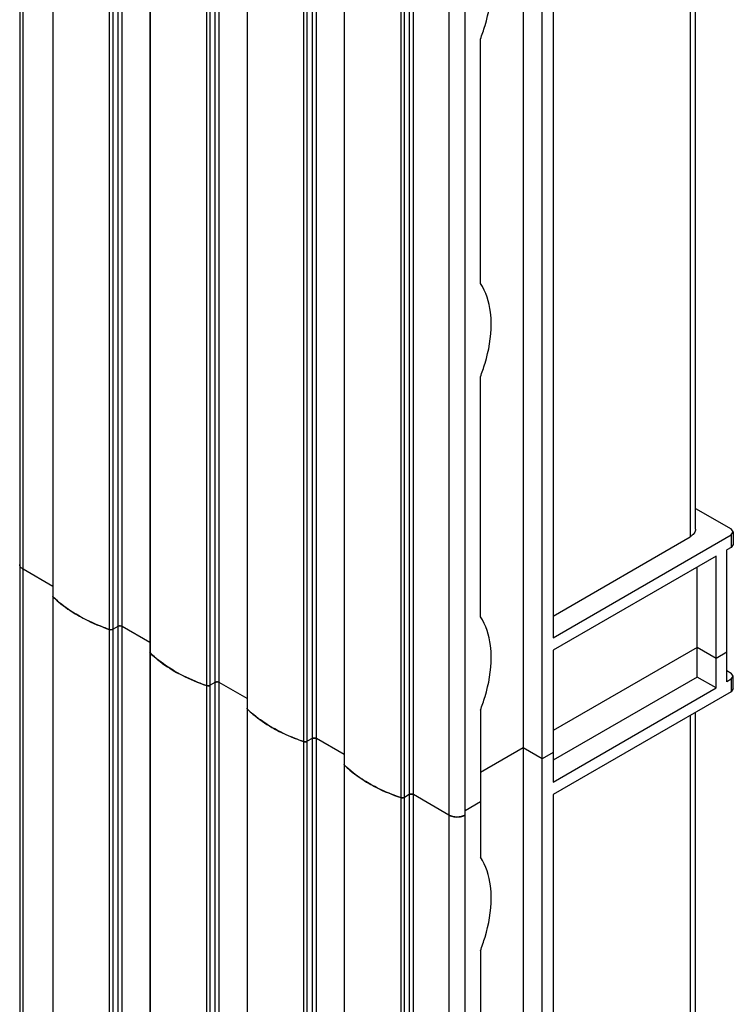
# Model space of a CAD drawing. Header units: millimetres. Extents: x 461 to 571, y 111 to 1330.
# Tile 18 of 24: x 477 to 570, y 1074 to 1203. Entities that reach past the tile are written whole.
import ezdxf

# ---------------------------------------------------------------- set-up
doc = ezdxf.new("R2010")
doc.units = ezdxf.units.MM
doc.header["$LTSCALE"] = 93.666717
doc.layers.get('0').update_dxf_attribs({"linetype": 'CONTINUOUS'})

msp = doc.modelspace()

# ---------------------------------------------------------------- linework, layer by layer
at = {"color": 7}
for p, q in [((476.7, 1295.16), (476.7, 312.91)), ((477.14, 312.3), (477.14, 1294.55)), ((481.04, 1291.02), (481.04, 1127.32)), ((481.09, 308.65), (481.09, 1290.91)), ((488.44, 1286.66), (488.44, 304.41)), ((488.93, 304.44), (488.93, 1286.7)), ((489.56, 1287.06), (489.56, 304.8)), ((490.12, 304.8), (490.12, 1287.06)), ((493.76, 1283.68), (493.76, 1119.97)), ((493.82, 301.31), (493.82, 1283.56)), ((501.17, 1279.31), (501.17, 297.06)), ((501.66, 297.1), (501.66, 1279.35)), ((502.28, 1279.71), (502.28, 297.46)), ((502.85, 297.46), (502.85, 1279.71)), ((506.49, 1276.33), (506.49, 1112.62)), ((506.55, 293.96), (506.55, 1276.21)), ((564.55, 1274.17), (564.55, 1135.08)), ((565.28, 1136.1), (565.28, 1274.6)), ((515.01, 1272.36), (515.01, 290.11)), ((515.58, 290.11), (515.58, 1272.36)), ((513.9, 1271.97), (513.9, 289.71)), ((514.39, 289.75), (514.39, 1272)), ((542.7, 1269.93), (542.7, 132.54)), ((519.22, 1268.98), (519.22, 1105.27)), ((519.28, 286.61), (519.28, 1268.86)), ((545.18, 131.11), (545.18, 1268.5)), ((526.63, 1264.62), (526.63, 282.36)), ((527.12, 282.4), (527.12, 1264.65)), ((527.74, 1265.01), (527.74, 282.76)), ((528.3, 282.76), (528.3, 1265.01)), ((546.59, 1263.8), (546.59, 1121.85)), ((532.94, 1262.33), (532.94, 280.08)), ((535.06, 280.08), (535.06, 1262.33)), ((537.07, 1168.29), (537.07, 1200.3)), ((537.07, 1124.61), (537.07, 1156.04)), ((565.28, 1138.82), (569.92, 1136.14)), ((570.22, 1135.74), (569.92, 1136.14)), ((569.92, 1135.33), (570.22, 1135.74)), ((570.22, 1135.74), (570.22, 1134.1)), ((546.59, 1121.85), (569.92, 1135.33)), ((546.59, 1124.71), (564.55, 1135.08)), ((569.92, 1135.33), (569.92, 1133.69)), ((569.92, 1133.69), (569.36, 1133.37)), ((569.36, 1116.1), (569.36, 1133.37)), ((570.22, 1134.1), (569.92, 1133.69)), ((567.95, 1132.55), (546.59, 1120.22)), ((567.95, 1115.28), (567.95, 1132.55)), ((481.04, 1128.59), (477.14, 1130.84)), ((565.47, 1116.71), (565.47, 1131.12)), ((481.04, 1127.2), (481.04, 963.61)), ((489.56, 1123.35), (488.93, 1122.99)), ((493.76, 1121.24), (490.12, 1123.35)), ((565.47, 1120.59), (546.59, 1109.69)), ((546.59, 1120.22), (546.59, 1102.95)), ((567.95, 1119.16), (565.47, 1120.59)), ((569.36, 1119.98), (567.95, 1119.16)), ((493.76, 1119.85), (493.76, 956.26)), ((569.36, 1117.57), (569.92, 1117.24)), ((565.47, 1116.71), (546.59, 1105.81)), ((567.95, 1115.28), (565.47, 1116.71)), ((569.92, 1116.42), (569.36, 1116.1)), ((570.22, 1116.83), (569.92, 1117.24)), ((569.92, 1116.42), (570.22, 1116.83)), ((569.92, 1116.42), (569.92, 1114.79)), ((570.22, 1115.2), (570.22, 1116.83)), ((502.28, 1116), (501.66, 1115.64)), ((506.49, 1113.9), (502.85, 1116)), ((546.59, 1102.95), (567.95, 1115.28)), ((569.92, 1114.79), (546.59, 1101.32)), ((570.22, 1115.2), (569.92, 1114.79)), ((506.49, 1112.5), (506.49, 948.91)), ((537.07, 1112.36), (537.07, 1093.09)), ((564.55, 1111.69), (564.55, 972.6)), ((565.28, 973.62), (565.28, 1112.11)), ((515.01, 1108.65), (514.39, 1108.29)), ((519.22, 1106.55), (515.58, 1108.65)), ((542.7, 1107.44), (537.07, 1104.19)), ((545.18, 1106.01), (542.7, 1107.44)), ((546.59, 1106.83), (545.18, 1106.01)), ((519.22, 1105.15), (519.22, 941.56)), ((527.74, 1101.3), (527.12, 1100.94)), ((532.94, 1098.63), (528.3, 1101.3)), ((546.59, 1101.32), (546.59, 959.37)), ((537.07, 1100.36), (535.06, 1099.2)), ((537.07, 1080.84), (537.07, 1048.84))]:
    msp.add_line(p, q, dxfattribs=at)
for centre, radius, start, end in [((481.17, 1127.32), 0.131, 180.0916, 190.1655), ((488.65, 1123.6), 0.678, 266.605, 274.0384), ((488.65, 1123.57), 0.651, 273.9604, 281.5711), ((493.9, 1119.97), 0.131, 180.0916, 190.1655), ((501.38, 1116.25), 0.678, 266.605, 274.0384), ((501.38, 1116.22), 0.651, 273.9604, 281.5711), ((506.62, 1112.62), 0.131, 180.0916, 190.1655), ((514.11, 1108.9), 0.678, 266.605, 274.0384), ((514.11, 1108.88), 0.651, 273.9604, 281.5711), ((519.35, 1105.27), 0.131, 180.0916, 190.1655), ((526.83, 1101.55), 0.678, 266.605, 274.0384), ((526.84, 1101.53), 0.651, 273.9604, 281.5711), ((534, 1100.95), 2.58, 264.8186, 275.1817)]:
    msp.add_arc(centre, radius, start, end, dxfattribs=at)
for points, knots in [([(537.07, 1200.3), (537.3, 1200.88), (538.07, 1203.12), (538.49, 1205.5), (538.49, 1207.24)], [0, 0, 0, 0, 0.266251, 1, 1, 1, 1]), ([(538.49, 1162.98), (538.49, 1163.5), (538.39, 1165.33), (537.83, 1167.2), (537.07, 1168.29)], [0, 0, 0, 0, 0.279669, 1, 1, 1, 1]), ([(537.07, 1156.04), (537.3, 1156.63), (538.07, 1158.87), (538.49, 1161.24), (538.49, 1162.98)], [0, 0, 0, 0, 0.266251, 1, 1, 1, 1]), ([(565.28, 1136.1), (565.28, 1135.91), (565.11, 1135.47), (564.76, 1135.2), (564.55, 1135.08)], [0, 0, 0, 0, 0.449164, 1, 1, 1, 1]), ([(477.14, 1130.84), (477.01, 1130.92), (476.8, 1131.08), (476.7, 1131.34), (476.7, 1131.46)], [0, 0, 0, 0, 0.550837, 1, 1, 1, 1]), ([(481.09, 1127.2), (481.32, 1126.98), (482.31, 1126.08), (483.42, 1125.32), (484.31, 1124.81)], [0, 0, 0, 0, 0.237305, 1, 1, 1, 1]), ([(484.31, 1124.81), (484, 1124.98), (482.86, 1125.68), (481.8, 1126.51), (481.09, 1127.2)], [0, 0, 0, 0, 0.263136, 1, 1, 1, 1]), ([(484.31, 1124.81), (484.62, 1124.63), (485.95, 1123.91), (487.35, 1123.33), (488.44, 1122.95)], [0, 0, 0, 0, 0.239853, 1, 1, 1, 1]), ([(488.44, 1122.95), (488.07, 1123.08), (486.65, 1123.6), (485.28, 1124.25), (484.31, 1124.81)], [0, 0, 0, 0, 0.260032, 1, 1, 1, 1]), ([(538.49, 1119.3), (538.49, 1119.82), (538.39, 1121.65), (537.83, 1123.52), (537.07, 1124.61)], [0, 0, 0, 0, 0.279669, 1, 1, 1, 1]), ([(488.93, 1122.99), (488.9, 1122.97), (488.74, 1122.91), (488.56, 1122.91), (488.44, 1122.95)], [0, 0, 0, 0, 0.233463, 1, 1, 1, 1]), ([(490.12, 1123.35), (490.08, 1123.37), (489.9, 1123.44), (489.68, 1123.42), (489.56, 1123.35)], [0, 0, 0, 0, 0.240719, 1, 1, 1, 1]), ([(489.56, 1123.35), (489.57, 1123.36), (489.66, 1123.4), (489.76, 1123.42), (489.84, 1123.42)], [0, 0, 0, 0, 0.228786, 1, 1, 1, 1]), ([(489.84, 1123.42), (489.86, 1123.42), (489.96, 1123.41), (490.06, 1123.38), (490.12, 1123.35)], [0, 0, 0, 0, 0.26704, 1, 1, 1, 1]), ([(493.82, 1119.85), (494.05, 1119.63), (495.04, 1118.73), (496.15, 1117.97), (497.03, 1117.46)], [0, 0, 0, 0, 0.237305, 1, 1, 1, 1]), ([(497.03, 1117.46), (496.73, 1117.64), (495.59, 1118.33), (494.53, 1119.16), (493.82, 1119.85)], [0, 0, 0, 0, 0.263136, 1, 1, 1, 1]), ([(537.07, 1112.36), (537.3, 1112.95), (538.07, 1115.19), (538.49, 1117.56), (538.49, 1119.3)], [0, 0, 0, 0, 0.266251, 1, 1, 1, 1]), ([(497.03, 1117.46), (497.35, 1117.28), (498.68, 1116.56), (500.08, 1115.98), (501.17, 1115.61)], [0, 0, 0, 0, 0.239853, 1, 1, 1, 1]), ([(501.17, 1115.61), (500.8, 1115.73), (499.38, 1116.25), (498, 1116.9), (497.03, 1117.46)], [0, 0, 0, 0, 0.260032, 1, 1, 1, 1]), ([(502.85, 1116), (502.81, 1116.02), (502.63, 1116.09), (502.41, 1116.07), (502.28, 1116)], [0, 0, 0, 0, 0.240719, 1, 1, 1, 1]), ([(501.66, 1115.64), (501.63, 1115.62), (501.47, 1115.56), (501.29, 1115.56), (501.17, 1115.61)], [0, 0, 0, 0, 0.233463, 1, 1, 1, 1]), ([(502.28, 1116), (502.3, 1116.01), (502.39, 1116.05), (502.49, 1116.07), (502.57, 1116.07)], [0, 0, 0, 0, 0.228786, 1, 1, 1, 1]), ([(502.57, 1116.07), (502.59, 1116.07), (502.69, 1116.06), (502.79, 1116.04), (502.85, 1116)], [0, 0, 0, 0, 0.26704, 1, 1, 1, 1]), ([(506.55, 1112.5), (506.78, 1112.28), (507.77, 1111.38), (508.88, 1110.62), (509.76, 1110.11)], [0, 0, 0, 0, 0.237305, 1, 1, 1, 1]), ([(509.76, 1110.11), (509.46, 1110.29), (508.32, 1110.99), (507.26, 1111.81), (506.55, 1112.5)], [0, 0, 0, 0, 0.263136, 1, 1, 1, 1]), ([(509.76, 1110.11), (510.08, 1109.93), (511.41, 1109.21), (512.81, 1108.63), (513.9, 1108.26)], [0, 0, 0, 0, 0.239853, 1, 1, 1, 1]), ([(513.9, 1108.26), (513.53, 1108.38), (512.11, 1108.91), (510.73, 1109.55), (509.76, 1110.11)], [0, 0, 0, 0, 0.260032, 1, 1, 1, 1]), ([(515.58, 1108.65), (515.54, 1108.67), (515.35, 1108.74), (515.14, 1108.72), (515.01, 1108.65)], [0, 0, 0, 0, 0.240719, 1, 1, 1, 1]), ([(515.01, 1108.65), (515.03, 1108.66), (515.12, 1108.7), (515.22, 1108.72), (515.29, 1108.72)], [0, 0, 0, 0, 0.228786, 1, 1, 1, 1]), ([(515.29, 1108.72), (515.32, 1108.72), (515.42, 1108.71), (515.51, 1108.69), (515.58, 1108.65)], [0, 0, 0, 0, 0.26704, 1, 1, 1, 1]), ([(514.39, 1108.29), (514.35, 1108.27), (514.2, 1108.21), (514.02, 1108.22), (513.9, 1108.26)], [0, 0, 0, 0, 0.233463, 1, 1, 1, 1]), ([(519.28, 1105.15), (519.5, 1104.93), (520.5, 1104.03), (521.61, 1103.27), (522.49, 1102.76)], [0, 0, 0, 0, 0.237305, 1, 1, 1, 1]), ([(522.49, 1102.76), (522.19, 1102.94), (521.05, 1103.64), (519.98, 1104.46), (519.28, 1105.15)], [0, 0, 0, 0, 0.263136, 1, 1, 1, 1]), ([(522.49, 1102.76), (522.8, 1102.58), (524.13, 1101.86), (525.54, 1101.28), (526.63, 1100.91)], [0, 0, 0, 0, 0.239853, 1, 1, 1, 1]), ([(526.63, 1100.91), (526.25, 1101.04), (524.83, 1101.56), (523.46, 1102.2), (522.49, 1102.76)], [0, 0, 0, 0, 0.260032, 1, 1, 1, 1]), ([(527.12, 1100.94), (527.08, 1100.92), (526.93, 1100.86), (526.75, 1100.87), (526.63, 1100.91)], [0, 0, 0, 0, 0.233463, 1, 1, 1, 1]), ([(528.3, 1101.3), (528.26, 1101.33), (528.08, 1101.39), (527.87, 1101.38), (527.74, 1101.3)], [0, 0, 0, 0, 0.240719, 1, 1, 1, 1]), ([(527.74, 1101.3), (527.76, 1101.31), (527.85, 1101.36), (527.95, 1101.37), (528.02, 1101.37)], [0, 0, 0, 0, 0.228786, 1, 1, 1, 1]), ([(528.02, 1101.37), (528.05, 1101.37), (528.15, 1101.37), (528.24, 1101.34), (528.3, 1101.3)], [0, 0, 0, 0, 0.26704, 1, 1, 1, 1]), ([(532.94, 1098.63), (533, 1098.59), (533.26, 1098.47), (533.55, 1098.4), (533.77, 1098.38)], [0, 0, 0, 0, 0.23048, 1, 1, 1, 1]), ([(535.06, 1098.63), (534.75, 1098.44), (534, 1098.3), (533.26, 1098.44), (532.94, 1098.63)], [0, 0, 0, 0, 0.5, 1, 1, 1, 1]), ([(534.24, 1098.38), (534.31, 1098.39), (534.6, 1098.43), (534.88, 1098.52), (535.06, 1098.63)], [0, 0, 0, 0, 0.267206, 1, 1, 1, 1]), ([(538.49, 1087.78), (538.49, 1088.3), (538.39, 1090.14), (537.83, 1092), (537.07, 1093.09)], [0, 0, 0, 0, 0.279669, 1, 1, 1, 1]), ([(537.07, 1080.84), (537.3, 1081.43), (538.07, 1083.67), (538.49, 1086.04), (538.49, 1087.78)], [0, 0, 0, 0, 0.266251, 1, 1, 1, 1])]:
    msp.add_open_spline(points, degree=3, knots=knots, dxfattribs=at)
for points in [[(476.7, 1131.46), (476.7, 1131.41), (476.71, 1131.36), (476.72, 1131.32)], [(481.09, 1127.2), (481.06, 1127.23), (481.04, 1127.27), (481.04, 1127.32)], [(488.44, 1122.95), (488.5, 1122.94), (488.55, 1122.93), (488.61, 1122.92)], [(488.78, 1122.93), (488.83, 1122.94), (488.89, 1122.96), (488.93, 1122.99)], [(493.82, 1119.85), (493.79, 1119.88), (493.76, 1119.92), (493.76, 1119.97)], [(501.17, 1115.61), (501.22, 1115.59), (501.28, 1115.58), (501.34, 1115.57)], [(501.51, 1115.59), (501.56, 1115.6), (501.61, 1115.61), (501.66, 1115.64)], [(506.55, 1112.5), (506.52, 1112.53), (506.49, 1112.58), (506.49, 1112.62)], [(513.9, 1108.26), (513.95, 1108.24), (514.01, 1108.23), (514.07, 1108.23)], [(514.24, 1108.24), (514.29, 1108.25), (514.34, 1108.27), (514.39, 1108.29)], [(519.28, 1105.15), (519.25, 1105.18), (519.22, 1105.23), (519.22, 1105.27)], [(526.63, 1100.91), (526.68, 1100.89), (526.74, 1100.88), (526.79, 1100.88)], [(526.97, 1100.89), (527.02, 1100.9), (527.07, 1100.92), (527.12, 1100.94)]]:
    msp.add_open_spline(points, degree=3, dxfattribs=at)

doc.saveas('drawing.dxf')
